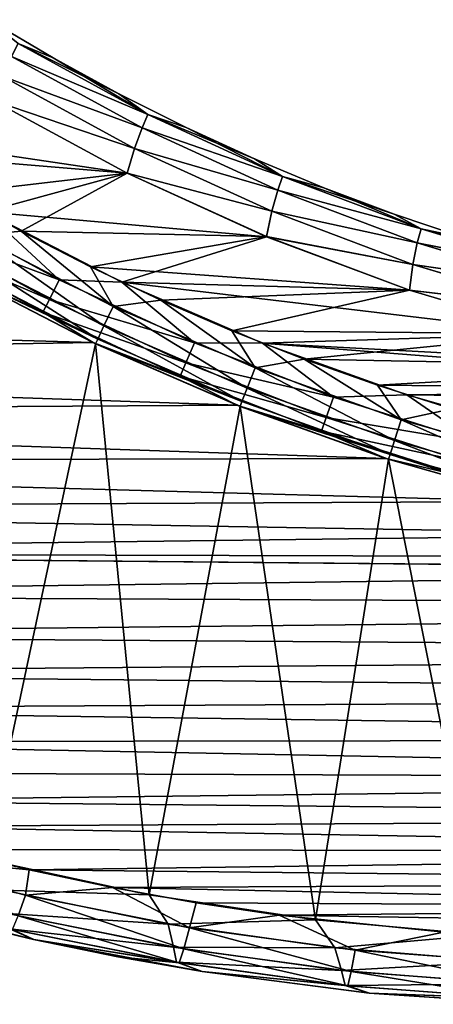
# Model space of a CAD drawing. Header units: millimetres. Extents: x -35.2 to 15.9, y -21 to 21.
# Tile 29 of 57: x -8.2 to -5.1, y -21 to -13.6. Entities that reach past the tile are written whole.
import ezdxf

# ---------------------------------------------------------------- set-up
doc = ezdxf.new("R2010")
doc.units = ezdxf.units.MM
doc.header["$LTSCALE"] = 65.185185
for name, color, linetype in [('1', 7, 'CONTINUOUS'), ('149', 7, 'CONTINUOUS'), ('150', 7, 'CONTINUOUS'), ('2', 7, 'CONTINUOUS'), ('23', 7, 'CONTINUOUS'), ('27', 7, 'CONTINUOUS'), ('28', 7, 'CONTINUOUS'), ('4', 7, 'CONTINUOUS'), ('47', 7, 'CONTINUOUS'), ('48', 7, 'CONTINUOUS'), ('69', 7, 'CONTINUOUS'), ('75', 7, 'CONTINUOUS'), ('9', 7, 'CONTINUOUS')]:
    doc.layers.add(name, color=color, linetype=linetype)

msp = doc.modelspace()

# ---------------------------------------------------------------- linework, layer by layer
at = {"layer": '1', "linetype": 'Continuous'}
for points in [[(-8.3608, -14.2249), (-9.1545, -14.6204), (-7.3558, -14.7694), (-8.3608, -14.2249)], [(-9.1545, -14.6204), (-8.6576, -14.92), (-7.3558, -14.7694), (-9.1545, -14.6204)], [(-8.6576, -14.92), (-8.1494, -15.2034), (-7.3558, -14.7694), (-8.6576, -14.92)], [(-7.3558, -14.7694), (-8.1494, -15.2034), (-6.3149, -15.2437), (-7.3558, -14.7694)], [(-8.1494, -15.2034), (-7.6313, -15.4699), (-6.3149, -15.2437), (-8.1494, -15.2034)], [(-6.3149, -15.2437), (-7.6313, -15.4699), (-5.2452, -15.6439), (-6.3149, -15.2437)], [(-7.6313, -15.4699), (-7.1053, -15.7186), (-5.2452, -15.6439), (-7.6313, -15.4699)], [(-7.1053, -15.7186), (-6.5727, -15.9487), (-5.2452, -15.6439), (-7.1053, -15.7186)], [(-5.2452, -15.6439), (-6.5727, -15.9487), (-4.1486, -15.9699), (-5.2452, -15.6439)], [(-6.5727, -15.9487), (-6.0316, -16.161), (-4.1486, -15.9699), (-6.5727, -15.9487)], [(-4.1486, -15.9699), (-6.0316, -16.161), (-3.0346, -16.2184), (-4.1486, -15.9699)], [(-6.0316, -16.161), (-5.4828, -16.3553), (-3.0346, -16.2184), (-6.0316, -16.161)], [(-3.0346, -16.2184), (-5.4828, -16.3553), (-1.9031, -16.3898), (-3.0346, -16.2184)], [(-5.4828, -16.3553), (-4.9279, -16.531), (-1.9031, -16.3898), (-5.4828, -16.3553)]]:
    msp.add_3dface(points, dxfattribs=at)
at = {"layer": '149', "linetype": 'Continuous'}
for points in [[(-8.3943, -13.6212, -6.5), (-7.9108, -13.9075, -6.5), (-8.1724, -13.7995, -6.691), (-8.3943, -13.6212, -6.5)], [(-8.1724, -13.7995, -6.691), (-7.2004, -14.3307, -6.691), (-8.2221, -13.8961, -6.8534), (-8.1724, -13.7995, -6.691)], [(-7.9108, -13.9075, -6.5), (-7.4175, -14.1768, -6.5), (-8.1724, -13.7995, -6.691), (-7.9108, -13.9075, -6.5)], [(-8.1724, -13.7995, -6.691), (-7.4175, -14.1768, -6.5), (-7.2004, -14.3307, -6.691), (-8.1724, -13.7995, -6.691)], [(-8.2221, -13.8961, -6.8534), (-7.243, -14.4306, -6.8534), (-8.2905, -14.0442, -6.9619), (-8.2221, -13.8961, -6.8534)], [(-8.2221, -13.8961, -6.8534), (-7.2004, -14.3307, -6.691), (-7.243, -14.4306, -6.8534), (-8.2221, -13.8961, -6.8534)], [(-8.3608, -14.2249, -7), (-8.2905, -14.0442, -6.9619), (-7.3001, -14.5836, -6.9619), (-8.3608, -14.2249, -7)], [(-8.2905, -14.0442, -6.9619), (-7.243, -14.4306, -6.8534), (-7.3001, -14.5836, -6.9619), (-8.2905, -14.0442, -6.9619)], [(-7.4175, -14.1768, -6.5), (-6.915, -14.4285, -6.5), (-7.2004, -14.3307, -6.691), (-7.4175, -14.1768, -6.5)], [(-7.3557, -14.7695, -7), (-8.3608, -14.2249, -7), (-7.3001, -14.5836, -6.9619), (-7.3557, -14.7695, -7)], [(-7.2004, -14.3307, -6.691), (-6.1942, -14.7935, -6.691), (-7.243, -14.4306, -6.8534), (-7.2004, -14.3307, -6.691)], [(-6.915, -14.4285, -6.5), (-6.4041, -14.6625, -6.5), (-7.2004, -14.3307, -6.691), (-6.915, -14.4285, -6.5)], [(-7.2004, -14.3307, -6.691), (-6.4041, -14.6625, -6.5), (-6.1942, -14.7935, -6.691), (-7.2004, -14.3307, -6.691)], [(-7.243, -14.4306, -6.8534), (-6.2293, -14.8963, -6.8534), (-7.3001, -14.5836, -6.9619), (-7.243, -14.4306, -6.8534)], [(-7.243, -14.4306, -6.8534), (-6.1942, -14.7935, -6.691), (-6.2293, -14.8963, -6.8534), (-7.243, -14.4306, -6.8534)], [(-7.3557, -14.7695, -7), (-7.3001, -14.5836, -6.9619), (-6.2747, -15.0533, -6.9619), (-7.3557, -14.7695, -7)], [(-7.3001, -14.5836, -6.9619), (-6.2293, -14.8963, -6.8534), (-6.2747, -15.0533, -6.9619), (-7.3001, -14.5836, -6.9619)], [(-6.4041, -14.6625, -6.5), (-5.8853, -14.8783, -6.5), (-6.1942, -14.7935, -6.691), (-6.4041, -14.6625, -6.5)], [(-6.3149, -15.2438, -7), (-7.3557, -14.7695, -7), (-6.2747, -15.0533, -6.9619), (-6.3149, -15.2438, -7)], [(-6.1942, -14.7935, -6.691), (-5.1584, -15.1857, -6.691), (-6.2293, -14.8963, -6.8534), (-6.1942, -14.7935, -6.691)], [(-5.8853, -14.8783, -6.5), (-5.3593, -15.0757, -6.5), (-6.1942, -14.7935, -6.691), (-5.8853, -14.8783, -6.5)], [(-6.1942, -14.7935, -6.691), (-5.3593, -15.0757, -6.5), (-5.1584, -15.1857, -6.691), (-6.1942, -14.7935, -6.691)], [(-6.2293, -14.8963, -6.8534), (-5.1859, -15.2908, -6.8534), (-6.2747, -15.0533, -6.9619), (-6.2293, -14.8963, -6.8534)], [(-6.2293, -14.8963, -6.8534), (-5.1584, -15.1857, -6.691), (-5.1859, -15.2908, -6.8534), (-6.2293, -14.8963, -6.8534)], [(-6.3149, -15.2438, -7), (-6.2747, -15.0533, -6.9619), (-5.2193, -15.4509, -6.9619), (-6.3149, -15.2438, -7)], [(-6.2747, -15.0533, -6.9619), (-5.1859, -15.2908, -6.8534), (-5.2193, -15.4509, -6.9619), (-6.2747, -15.0533, -6.9619)], [(-5.3593, -15.0757, -6.5), (-4.8268, -15.2546, -6.5), (-5.1584, -15.1857, -6.691), (-5.3593, -15.0757, -6.5)], [(-5.1584, -15.1857, -6.691), (-4.098, -15.5055, -6.691), (-5.1859, -15.2908, -6.8534), (-5.1584, -15.1857, -6.691)], [(-4.8268, -15.2546, -6.5), (-4.2883, -15.4146, -6.5), (-5.1584, -15.1857, -6.691), (-4.8268, -15.2546, -6.5)], [(-5.1584, -15.1857, -6.691), (-4.2883, -15.4146, -6.5), (-4.098, -15.5055, -6.691), (-5.1584, -15.1857, -6.691)], [(-5.2452, -15.6439, -7), (-6.3149, -15.2438, -7), (-5.2193, -15.4509, -6.9619), (-5.2452, -15.6439, -7)], [(-5.1859, -15.2908, -6.8534), (-4.1177, -15.6124, -6.8534), (-5.2193, -15.4509, -6.9619), (-5.1859, -15.2908, -6.8534)], [(-5.1859, -15.2908, -6.8534), (-4.098, -15.5055, -6.691), (-4.1177, -15.6124, -6.8534), (-5.1859, -15.2908, -6.8534)], [(-5.2452, -15.6439, -7), (-5.2193, -15.4509, -6.9619), (-4.1389, -15.7747, -6.9619), (-5.2452, -15.6439, -7)], [(-5.2193, -15.4509, -6.9619), (-4.1177, -15.6124, -6.8534), (-4.1389, -15.7747, -6.9619), (-5.2193, -15.4509, -6.9619)], [(-4.1486, -15.9699, -7), (-5.2452, -15.6439, -7), (-4.1389, -15.7747, -6.9619), (-4.1486, -15.9699, -7)]]:
    msp.add_3dface(points, dxfattribs=at)
at = {"layer": '150', "linetype": 'Continuous'}
for points in [[(-7.9108, -13.9076, -0.5), (-8.3943, -13.6212, -0.5), (-8.1724, -13.7997, -0.3087), (-7.9108, -13.9076, -0.5)], [(-7.2005, -14.3308, -0.3087), (-8.1724, -13.7997, -0.3087), (-8.2222, -13.8963, -0.1463), (-7.2005, -14.3308, -0.3087)], [(-7.2005, -14.3308, -0.3087), (-7.9108, -13.9076, -0.5), (-8.1724, -13.7997, -0.3087), (-7.2005, -14.3308, -0.3087)], [(-7.2431, -14.4309, -0.1463), (-8.2222, -13.8963, -0.1463), (-8.2907, -14.0445, -0.0379), (-7.2431, -14.4309, -0.1463)], [(-7.2431, -14.4309, -0.1463), (-7.2005, -14.3308, -0.3087), (-8.2222, -13.8963, -0.1463), (-7.2431, -14.4309, -0.1463)], [(-7.4175, -14.1768, -0.5), (-7.9108, -13.9076, -0.5), (-7.2005, -14.3308, -0.3087), (-7.4175, -14.1768, -0.5)], [(-8.3608, -14.2249), (-7.3002, -14.584, -0.0379), (-8.2907, -14.0445, -0.0379), (-8.3608, -14.2249)], [(-7.3002, -14.584, -0.0379), (-7.2431, -14.4309, -0.1463), (-8.2907, -14.0445, -0.0379), (-7.3002, -14.584, -0.0379)], [(-6.915, -14.4285, -0.5), (-7.4175, -14.1768, -0.5), (-7.2005, -14.3308, -0.3087), (-6.915, -14.4285, -0.5)], [(-8.3608, -14.2249), (-7.3558, -14.7694), (-7.3002, -14.584, -0.0379), (-8.3608, -14.2249)], [(-6.1942, -14.7936, -0.3087), (-7.2005, -14.3308, -0.3087), (-7.2431, -14.4309, -0.1463), (-6.1942, -14.7936, -0.3087)], [(-6.1942, -14.7936, -0.3087), (-6.915, -14.4285, -0.5), (-7.2005, -14.3308, -0.3087), (-6.1942, -14.7936, -0.3087)], [(-6.2294, -14.8965, -0.1463), (-7.2431, -14.4309, -0.1463), (-7.3002, -14.584, -0.0379), (-6.2294, -14.8965, -0.1463)], [(-6.2294, -14.8965, -0.1463), (-6.1942, -14.7936, -0.3087), (-7.2431, -14.4309, -0.1463), (-6.2294, -14.8965, -0.1463)], [(-6.4041, -14.6625, -0.5), (-6.915, -14.4285, -0.5), (-6.1942, -14.7936, -0.3087), (-6.4041, -14.6625, -0.5)], [(-7.3558, -14.7694), (-6.2748, -15.0536, -0.0379), (-7.3002, -14.584, -0.0379), (-7.3558, -14.7694)], [(-6.2748, -15.0536, -0.0379), (-6.2294, -14.8965, -0.1463), (-7.3002, -14.584, -0.0379), (-6.2748, -15.0536, -0.0379)], [(-5.8853, -14.8783, -0.5), (-6.4041, -14.6625, -0.5), (-6.1942, -14.7936, -0.3087), (-5.8853, -14.8783, -0.5)], [(-7.3558, -14.7694), (-6.3149, -15.2437), (-6.2748, -15.0536, -0.0379), (-7.3558, -14.7694)], [(-5.1584, -15.1859, -0.3087), (-6.1942, -14.7936, -0.3087), (-6.2294, -14.8965, -0.1463), (-5.1584, -15.1859, -0.3087)], [(-5.1584, -15.1859, -0.3087), (-5.8853, -14.8783, -0.5), (-6.1942, -14.7936, -0.3087), (-5.1584, -15.1859, -0.3087)], [(-5.186, -15.2911, -0.1463), (-6.2294, -14.8965, -0.1463), (-6.2748, -15.0536, -0.0379), (-5.186, -15.2911, -0.1463)], [(-5.186, -15.2911, -0.1463), (-5.1584, -15.1859, -0.3087), (-6.2294, -14.8965, -0.1463), (-5.186, -15.2911, -0.1463)], [(-5.3593, -15.0757, -0.5), (-5.8853, -14.8783, -0.5), (-5.1584, -15.1859, -0.3087), (-5.3593, -15.0757, -0.5)], [(-6.3149, -15.2437), (-5.2194, -15.4513, -0.0379), (-6.2748, -15.0536, -0.0379), (-6.3149, -15.2437)], [(-5.2194, -15.4513, -0.0379), (-5.186, -15.2911, -0.1463), (-6.2748, -15.0536, -0.0379), (-5.2194, -15.4513, -0.0379)], [(-4.8268, -15.2546, -0.5), (-5.3593, -15.0757, -0.5), (-5.1584, -15.1859, -0.3087), (-4.8268, -15.2546, -0.5)], [(-4.098, -15.5057, -0.3087), (-5.1584, -15.1859, -0.3087), (-5.186, -15.2911, -0.1463), (-4.098, -15.5057, -0.3087)], [(-4.098, -15.5057, -0.3087), (-4.8268, -15.2546, -0.5), (-5.1584, -15.1859, -0.3087), (-4.098, -15.5057, -0.3087)], [(-6.3149, -15.2437), (-5.2452, -15.6439), (-5.2194, -15.4513, -0.0379), (-6.3149, -15.2437)], [(-4.1178, -15.6127, -0.1463), (-5.186, -15.2911, -0.1463), (-5.2194, -15.4513, -0.0379), (-4.1178, -15.6127, -0.1463)], [(-4.1178, -15.6127, -0.1463), (-4.098, -15.5057, -0.3087), (-5.186, -15.2911, -0.1463), (-4.1178, -15.6127, -0.1463)], [(-5.2452, -15.6439), (-4.139, -15.7751, -0.0379), (-5.2194, -15.4513, -0.0379), (-5.2452, -15.6439)], [(-4.139, -15.7751, -0.0379), (-4.1178, -15.6127, -0.1463), (-5.2194, -15.4513, -0.0379), (-4.139, -15.7751, -0.0379)], [(-5.2452, -15.6439), (-4.1486, -15.9699), (-4.139, -15.7751, -0.0379), (-5.2452, -15.6439)]]:
    msp.add_3dface(points, dxfattribs=at)
at = {"layer": '2', "linetype": 'Continuous'}
for points in [[(-7.3557, -14.7695, -7), (-9.3961, -14.4662, -7), (-8.3608, -14.2249, -7), (-7.3557, -14.7695, -7)], [(-8.4157, -15.0578, -7), (-9.3961, -14.4662, -7), (-7.3557, -14.7695, -7), (-8.4157, -15.0578, -7)], [(-6.3149, -15.2438, -7), (-8.4157, -15.0578, -7), (-7.3557, -14.7695, -7), (-6.3149, -15.2438, -7)], [(-7.3956, -15.584, -7), (-8.4157, -15.0578, -7), (-6.3149, -15.2438, -7), (-7.3956, -15.584, -7)], [(-5.2452, -15.6439, -7), (-7.3956, -15.584, -7), (-6.3149, -15.2438, -7), (-5.2452, -15.6439, -7)], [(-6.345, -16.0407, -7), (-7.3956, -15.584, -7), (-4.1486, -15.9699, -7), (-6.345, -16.0407, -7)], [(-4.1486, -15.9699, -7), (-7.3956, -15.584, -7), (-5.2452, -15.6439, -7), (-4.1486, -15.9699, -7)], [(-3.0345, -16.2184, -7), (-6.345, -16.0407, -7), (-4.1486, -15.9699, -7), (-3.0345, -16.2184, -7)], [(-5.2651, -16.4267, -7), (-6.345, -16.0407, -7), (-1.903, -16.3898, -7), (-5.2651, -16.4267, -7)], [(-1.903, -16.3898, -7), (-6.345, -16.0407, -7), (-3.0345, -16.2184, -7), (-1.903, -16.3898, -7)], [(-0.7653, -16.4821, -7), (-5.2651, -16.4267, -7), (-1.903, -16.3898, -7), (-0.7653, -16.4821, -7)], [(-4.1629, -16.7401, -7), (-5.2651, -16.4267, -7), (-0.7653, -16.4821, -7), (-4.1629, -16.7401, -7)]]:
    msp.add_3dface(points, dxfattribs=at)
at = {"layer": '23', "linetype": 'Continuous'}
for points in [[(-7.5919, -16.0444, -2.75), (-8.6411, -15.5045, -2.75), (-8.4153, -19.9019, -2.75), (-7.5919, -16.0444, -2.75)], [(-7.1906, -20.165, -2.75), (-7.5919, -16.0444, -2.75), (-8.4153, -19.9019, -2.75), (-7.1906, -20.165, -2.75)], [(-6.5122, -16.5122, -2.75), (-7.5919, -16.0444, -2.75), (-7.1906, -20.165, -2.75), (-6.5122, -16.5122, -2.75)], [(-5.9484, -20.3531, -2.75), (-6.5122, -16.5122, -2.75), (-7.1906, -20.165, -2.75), (-5.9484, -20.3531, -2.75)], [(-5.4008, -16.9082, -2.75), (-6.5122, -16.5122, -2.75), (-5.9484, -20.3531, -2.75), (-5.4008, -16.9082, -2.75)], [(-4.6998, -20.4648, -2.75), (-5.4008, -16.9082, -2.75), (-5.9484, -20.3531, -2.75), (-4.6998, -20.4648, -2.75)], [(-4.2683, -17.2292, -2.75), (-5.4008, -16.9082, -2.75), (-4.6998, -20.4648, -2.75), (-4.2683, -17.2292, -2.75)]]:
    msp.add_3dface(points, dxfattribs=at)
at = {"layer": '27', "linetype": 'Continuous'}
for points in [[(-8.6615, -15.4931, -4.05), (-7.6133, -16.0343, -4.05), (-16.5847, -15.7809, -4.05), (-8.6615, -15.4931, -4.05)], [(-16.5847, -15.7809, -4.05), (-7.6133, -16.0343, -4.05), (-16.0906, -16.178, -4.05), (-16.5847, -15.7809, -4.05)], [(-7.6133, -16.0343, -4.05), (-6.5315, -16.5045, -4.05), (-16.0906, -16.178, -4.05), (-7.6133, -16.0343, -4.05)], [(-16.0906, -16.178, -4.05), (-6.5315, -16.5045, -4.05), (-15.5852, -16.5589, -4.05), (-16.0906, -16.178, -4.05)], [(-6.5315, -16.5045, -4.05), (-5.4208, -16.902, -4.05), (-15.5852, -16.5589, -4.05), (-6.5315, -16.5045, -4.05)], [(-15.5852, -16.5589, -4.05), (-5.4208, -16.902, -4.05), (-15.0675, -16.9247, -4.05), (-15.5852, -16.5589, -4.05)], [(-5.4208, -16.902, -4.05), (-4.2862, -17.2246, -4.05), (-15.0675, -16.9247, -4.05), (-5.4208, -16.902, -4.05)], [(-15.0675, -16.9247, -4.05), (-4.2862, -17.2246, -4.05), (-14.5382, -17.2746, -4.05), (-15.0675, -16.9247, -4.05)], [(-4.2862, -17.2246, -4.05), (-3.1326, -17.4714, -4.05), (-14.5382, -17.2746, -4.05), (-4.2862, -17.2246, -4.05)], [(-14.5382, -17.2746, -4.05), (-3.1326, -17.4714, -4.05), (-13.9982, -17.608, -4.05), (-14.5382, -17.2746, -4.05)], [(-3.1326, -17.4714, -4.05), (-1.9651, -17.6408, -4.05), (-13.9982, -17.608, -4.05), (-3.1326, -17.4714, -4.05)], [(-1.9651, -17.6408, -4.05), (-0.789, -17.7325, -4.05), (-13.9982, -17.608, -4.05), (-1.9651, -17.6408, -4.05)], [(-0.789, -17.7325, -4.05), (0.3907, -17.7456, -4.05), (-13.9982, -17.608, -4.05), (-0.789, -17.7325, -4.05)], [(-13.9982, -17.608, -4.05), (0.3907, -17.7456, -4.05), (-13.4481, -17.9243, -4.05), (-13.9982, -17.608, -4.05)], [(-13.4481, -17.9243, -4.05), (0.3907, -17.7456, -4.05), (6.279, -18.0168, -4.05), (-13.4481, -17.9243, -4.05)], [(-12.8862, -18.2247, -4.05), (-13.4481, -17.9243, -4.05), (6.279, -18.0168, -4.05), (-12.8862, -18.2247, -4.05)], [(5.6332, -18.3536, -4.05), (-12.8862, -18.2247, -4.05), (6.279, -18.0168, -4.05), (5.6332, -18.3536, -4.05)], [(-12.3137, -18.5084, -4.05), (-12.8862, -18.2247, -4.05), (5.6332, -18.3536, -4.05), (-12.3137, -18.5084, -4.05)], [(4.9398, -18.6819, -4.05), (-12.3137, -18.5084, -4.05), (5.6332, -18.3536, -4.05), (4.9398, -18.6819, -4.05)], [(-11.7323, -18.7745, -4.05), (-12.3137, -18.5084, -4.05), (4.9398, -18.6819, -4.05), (-11.7323, -18.7745, -4.05)], [(4.1967, -19.0006, -4.05), (-11.7323, -18.7745, -4.05), (4.9398, -18.6819, -4.05), (4.1967, -19.0006, -4.05)], [(-11.1435, -19.0217, -4.05), (-11.7323, -18.7745, -4.05), (4.1967, -19.0006, -4.05), (-11.1435, -19.0217, -4.05)], [(3.4005, -19.3042, -4.05), (-11.1435, -19.0217, -4.05), (4.1967, -19.0006, -4.05), (3.4005, -19.3042, -4.05)], [(-10.545, -19.2509, -4.05), (-11.1435, -19.0217, -4.05), (3.4005, -19.3042, -4.05), (-10.545, -19.2509, -4.05)], [(-9.9371, -19.4623, -4.05), (-10.545, -19.2509, -4.05), (3.4005, -19.3042, -4.05), (-9.9371, -19.4623, -4.05)], [(2.5467, -19.5877, -4.05), (-9.9371, -19.4623, -4.05), (3.4005, -19.3042, -4.05), (2.5467, -19.5877, -4.05)], [(-9.3234, -19.6548, -4.05), (-9.9371, -19.4623, -4.05), (2.5467, -19.5877, -4.05), (-9.3234, -19.6548, -4.05)], [(1.6354, -19.8474, -4.05), (-9.3234, -19.6548, -4.05), (2.5467, -19.5877, -4.05), (1.6354, -19.8474, -4.05)], [(-8.7075, -19.8274, -4.05), (-9.3234, -19.6548, -4.05), (1.6354, -19.8474, -4.05), (-8.7075, -19.8274, -4.05)], [(-8.0895, -19.9796, -4.05), (-8.7075, -19.8274, -4.05), (1.6354, -19.8474, -4.05), (-8.0895, -19.9796, -4.05)], [(0.6618, -20.0721, -4.05), (-8.0895, -19.9796, -4.05), (1.6354, -19.8474, -4.05), (0.6618, -20.0721, -4.05)], [(-7.4659, -20.112, -4.05), (-8.0895, -19.9796, -4.05), (0.6618, -20.0721, -4.05), (-7.4659, -20.112, -4.05)], [(-0.3715, -20.261, -4.05), (-7.4659, -20.112, -4.05), (0.6618, -20.0721, -4.05), (-0.3715, -20.261, -4.05)], [(-6.8408, -20.2247, -4.05), (-7.4659, -20.112, -4.05), (-0.3715, -20.261, -4.05), (-6.8408, -20.2247, -4.05)], [(-6.2187, -20.3182, -4.05), (-6.8408, -20.2247, -4.05), (-0.3715, -20.261, -4.05), (-6.2187, -20.3182, -4.05)], [(-1.4579, -20.3967, -4.05), (-6.2187, -20.3182, -4.05), (-0.3715, -20.261, -4.05), (-1.4579, -20.3967, -4.05)], [(-4.9884, -20.4459, -4.05), (-6.2187, -20.3182, -4.05), (-1.4579, -20.3967, -4.05), (-4.9884, -20.4459, -4.05)]]:
    msp.add_3dface(points, dxfattribs=at)
at = {"layer": '28', "linetype": 'Continuous'}
for points in [[(-8.0556, -20.4999, -3.25), (-9.3047, -20.1818, -3.25), (-8.6814, -20.3508, -3.55), (-8.0556, -20.4999, -3.25)], [(-8.055, -20.5001, -3.55), (-8.0556, -20.4999, -3.25), (-8.6814, -20.3508, -3.55), (-8.055, -20.5001, -3.55)], [(-6.7953, -20.7398, -3.25), (-8.0556, -20.4999, -3.25), (-7.4251, -20.6299, -3.55), (-6.7953, -20.7398, -3.25)], [(-7.4251, -20.6299, -3.55), (-8.0556, -20.4999, -3.25), (-8.055, -20.5001, -3.55), (-7.4251, -20.6299, -3.55)], [(-6.7948, -20.7399, -3.55), (-6.7953, -20.7398, -3.25), (-7.4251, -20.6299, -3.55), (-6.7948, -20.7399, -3.55)], [(-5.5452, -20.9002, -3.25), (-6.7953, -20.7398, -3.25), (-6.7948, -20.7399, -3.55), (-5.5452, -20.9002, -3.25)], [(-5.5448, -20.9002, -3.55), (-5.5452, -20.9002, -3.25), (-6.7948, -20.7399, -3.55), (-5.5448, -20.9002, -3.55)], [(-4.3098, -20.9844, -3.25), (-5.5452, -20.9002, -3.25), (-5.5448, -20.9002, -3.55), (-4.3098, -20.9844, -3.25)], [(-4.3095, -20.9844, -3.55), (-4.3098, -20.9844, -3.25), (-5.5448, -20.9002, -3.55), (-4.3095, -20.9844, -3.55)]]:
    msp.add_3dface(points, dxfattribs=at)
at = {"layer": '4', "linetype": 'Continuous'}
for points in [[(-8.6615, -15.4931, -4.05), (-8.6591, -15.4946, -6.5), (-7.6133, -16.0343, -4.05), (-8.6615, -15.4931, -4.05)], [(-8.6591, -15.4946, -6.5), (-7.6106, -16.0356, -6.5), (-7.6133, -16.0343, -4.05), (-8.6591, -15.4946, -6.5)], [(-7.5919, -16.0444, -2.75), (-8.6402, -15.5051, -0.5), (-8.6411, -15.5045, -2.75), (-7.5919, -16.0444, -2.75)], [(-7.5922, -16.0443, -0.5), (-8.6402, -15.5051, -0.5), (-7.5919, -16.0444, -2.75), (-7.5922, -16.0443, -0.5)], [(-7.6133, -16.0343, -4.05), (-7.6106, -16.0356, -6.5), (-6.5315, -16.5045, -4.05), (-7.6133, -16.0343, -4.05)], [(-7.6106, -16.0356, -6.5), (-6.5287, -16.5057, -6.5), (-6.5315, -16.5045, -4.05), (-7.6106, -16.0356, -6.5)], [(-6.5109, -16.5127, -0.5), (-7.5922, -16.0443, -0.5), (-6.5122, -16.5122, -2.75), (-6.5109, -16.5127, -0.5)], [(-6.5122, -16.5122, -2.75), (-7.5922, -16.0443, -0.5), (-7.5919, -16.0444, -2.75), (-6.5122, -16.5122, -2.75)], [(-6.5315, -16.5045, -4.05), (-6.5287, -16.5057, -6.5), (-5.4208, -16.902, -4.05), (-6.5315, -16.5045, -4.05)], [(-6.5287, -16.5057, -6.5), (-5.4182, -16.9028, -6.5), (-5.4208, -16.902, -4.05), (-6.5287, -16.5057, -6.5)], [(-5.4008, -16.9082, -2.75), (-6.5109, -16.5127, -0.5), (-6.5122, -16.5122, -2.75), (-5.4008, -16.9082, -2.75)], [(-5.4012, -16.9083, -0.5), (-6.5109, -16.5127, -0.5), (-5.4008, -16.9082, -2.75), (-5.4012, -16.9083, -0.5)], [(-5.4208, -16.902, -4.05), (-5.4182, -16.9028, -6.5), (-4.2862, -17.2246, -4.05), (-5.4208, -16.902, -4.05)], [(-5.4182, -16.9028, -6.5), (-4.2839, -17.2253, -6.5), (-4.2862, -17.2246, -4.05), (-5.4182, -16.9028, -6.5)], [(-4.2683, -17.2292, -2.75), (-5.4012, -16.9083, -0.5), (-5.4008, -16.9082, -2.75), (-4.2683, -17.2292, -2.75)], [(-4.2678, -17.2293, -0.5), (-5.4012, -16.9083, -0.5), (-4.2683, -17.2292, -2.75), (-4.2678, -17.2293, -0.5)]]:
    msp.add_3dface(points, dxfattribs=at)
at = {"layer": '47', "linetype": 'Continuous'}
for points in [[(-8.7075, -19.8274, -4.05), (-8.0895, -19.9796, -4.05), (-9.3267, -19.8536, -4.0121), (-8.7075, -19.8274, -4.05)], [(-8.0895, -19.9796, -4.05), (-8.1169, -20.1693, -4.0121), (-9.3267, -19.8536, -4.0121), (-8.0895, -19.9796, -4.05)], [(-8.1169, -20.1693, -4.0121), (-8.1706, -20.3236, -3.9037), (-9.3267, -19.8536, -4.0121), (-8.1169, -20.1693, -4.0121)], [(-8.0895, -19.9796, -4.05), (-7.4659, -20.112, -4.05), (-8.1169, -20.1693, -4.0121), (-8.0895, -19.9796, -4.05)], [(-6.9317, -20.5691, -3.9037), (-8.1706, -20.3236, -3.9037), (-8.1169, -20.1693, -4.0121), (-6.9317, -20.5691, -3.9037)], [(-7.4659, -20.112, -4.05), (-6.8902, -20.4113, -4.0121), (-8.1169, -20.1693, -4.0121), (-7.4659, -20.112, -4.05)], [(-6.8902, -20.4113, -4.0121), (-6.9317, -20.5691, -3.9037), (-8.1169, -20.1693, -4.0121), (-6.8902, -20.4113, -4.0121)], [(-7.4659, -20.112, -4.05), (-6.8408, -20.2247, -4.05), (-6.8902, -20.4113, -4.0121), (-7.4659, -20.112, -4.05)], [(-6.8408, -20.2247, -4.05), (-6.2187, -20.3182, -4.05), (-6.8902, -20.4113, -4.0121), (-6.8408, -20.2247, -4.05)], [(-6.2187, -20.3182, -4.05), (-5.6512, -20.5788, -4.0121), (-6.8902, -20.4113, -4.0121), (-6.2187, -20.3182, -4.05)], [(-6.2187, -20.3182, -4.05), (-4.9884, -20.4459, -4.05), (-5.6512, -20.5788, -4.0121), (-6.2187, -20.3182, -4.05)], [(-8.055, -20.5001, -3.55), (-8.6814, -20.3508, -3.55), (-8.213, -20.4253, -3.7413), (-8.055, -20.5001, -3.55)], [(-6.9663, -20.6734, -3.7413), (-8.213, -20.4253, -3.7413), (-8.1706, -20.3236, -3.9037), (-6.9663, -20.6734, -3.7413)], [(-6.9317, -20.5691, -3.9037), (-6.9663, -20.6734, -3.7413), (-8.1706, -20.3236, -3.9037), (-6.9317, -20.5691, -3.9037)], [(-6.9663, -20.6734, -3.7413), (-8.055, -20.5001, -3.55), (-8.213, -20.4253, -3.7413), (-6.9663, -20.6734, -3.7413)], [(-5.6802, -20.7391, -3.9037), (-6.9317, -20.5691, -3.9037), (-6.8902, -20.4113, -4.0121), (-5.6802, -20.7391, -3.9037)], [(-5.6512, -20.5788, -4.0121), (-5.6802, -20.7391, -3.9037), (-6.8902, -20.4113, -4.0121), (-5.6512, -20.5788, -4.0121)], [(-4.9884, -20.4459, -4.05), (-4.4043, -20.6712, -4.0121), (-5.6512, -20.5788, -4.0121), (-4.9884, -20.4459, -4.05)], [(-7.4251, -20.6299, -3.55), (-8.055, -20.5001, -3.55), (-6.9663, -20.6734, -3.7413), (-7.4251, -20.6299, -3.55)], [(-5.7069, -20.8454, -3.7413), (-6.9663, -20.6734, -3.7413), (-6.9317, -20.5691, -3.9037), (-5.7069, -20.8454, -3.7413)], [(-5.6802, -20.7391, -3.9037), (-5.7069, -20.8454, -3.7413), (-6.9317, -20.5691, -3.9037), (-5.6802, -20.7391, -3.9037)], [(-4.4207, -20.8331, -3.9037), (-5.6802, -20.7391, -3.9037), (-5.6512, -20.5788, -4.0121), (-4.4207, -20.8331, -3.9037)], [(-4.4043, -20.6712, -4.0121), (-4.4207, -20.8331, -3.9037), (-5.6512, -20.5788, -4.0121), (-4.4043, -20.6712, -4.0121)], [(-6.7948, -20.7399, -3.55), (-7.4251, -20.6299, -3.55), (-6.9663, -20.6734, -3.7413), (-6.7948, -20.7399, -3.55)], [(-5.7069, -20.8454, -3.7413), (-6.7948, -20.7399, -3.55), (-6.9663, -20.6734, -3.7413), (-5.7069, -20.8454, -3.7413)], [(-5.5448, -20.9002, -3.55), (-6.7948, -20.7399, -3.55), (-5.7069, -20.8454, -3.7413), (-5.5448, -20.9002, -3.55)], [(-4.4394, -20.9409, -3.7413), (-5.7069, -20.8454, -3.7413), (-5.6802, -20.7391, -3.9037), (-4.4394, -20.9409, -3.7413)], [(-4.4207, -20.8331, -3.9037), (-4.4394, -20.9409, -3.7413), (-5.6802, -20.7391, -3.9037), (-4.4207, -20.8331, -3.9037)], [(-4.4394, -20.9409, -3.7413), (-5.5448, -20.9002, -3.55), (-5.7069, -20.8454, -3.7413), (-4.4394, -20.9409, -3.7413)], [(-4.3095, -20.9844, -3.55), (-5.5448, -20.9002, -3.55), (-4.4394, -20.9409, -3.7413), (-4.3095, -20.9844, -3.55)]]:
    msp.add_3dface(points, dxfattribs=at)
at = {"layer": '48', "linetype": 'Continuous'}
for points in [[(-7.1906, -20.165, -2.75), (-8.4153, -19.9019, -2.75), (-8.2844, -20.1306, -2.7881), (-7.1906, -20.165, -2.75)], [(-7.0498, -20.3846, -2.7881), (-7.1906, -20.165, -2.75), (-8.2844, -20.1306, -2.7881), (-7.0498, -20.3846, -2.7881)], [(-7.0498, -20.3846, -2.7881), (-8.2844, -20.1306, -2.7881), (-8.2517, -20.3051, -2.8966), (-7.0498, -20.3846, -2.7881)], [(-5.9484, -20.3531, -2.75), (-7.1906, -20.165, -2.75), (-7.0498, -20.3846, -2.7881), (-5.9484, -20.3531, -2.75)], [(-9.3047, -20.1818, -3.25), (-8.0556, -20.4999, -3.25), (-8.2351, -20.4203, -3.059), (-9.3047, -20.1818, -3.25)], [(-8.2351, -20.4203, -3.059), (-7.0089, -20.5564, -2.8966), (-8.2517, -20.3051, -2.8966), (-8.2351, -20.4203, -3.059)], [(-7.0089, -20.5564, -2.8966), (-7.0498, -20.3846, -2.7881), (-8.2517, -20.3051, -2.8966), (-7.0089, -20.5564, -2.8966)], [(-5.802, -20.5629, -2.7881), (-5.9484, -20.3531, -2.75), (-7.0498, -20.3846, -2.7881), (-5.802, -20.5629, -2.7881)], [(-5.802, -20.5629, -2.7881), (-7.0498, -20.3846, -2.7881), (-7.0089, -20.5564, -2.8966), (-5.802, -20.5629, -2.7881)], [(-4.6998, -20.4648, -2.75), (-5.9484, -20.3531, -2.75), (-5.802, -20.5629, -2.7881), (-4.6998, -20.4648, -2.75)], [(-8.2351, -20.4203, -3.059), (-8.0556, -20.4999, -3.25), (-6.9874, -20.67, -3.059), (-8.2351, -20.4203, -3.059)], [(-8.2351, -20.4203, -3.059), (-6.9874, -20.67, -3.059), (-7.0089, -20.5564, -2.8966), (-8.2351, -20.4203, -3.059)], [(-4.5457, -20.6649, -2.7881), (-4.6998, -20.4648, -2.75), (-5.802, -20.5629, -2.7881), (-4.5457, -20.6649, -2.7881)], [(-8.0556, -20.4999, -3.25), (-6.7953, -20.7398, -3.25), (-6.9874, -20.67, -3.059), (-8.0556, -20.4999, -3.25)], [(-6.9874, -20.67, -3.059), (-5.7532, -20.7316, -2.8966), (-7.0089, -20.5564, -2.8966), (-6.9874, -20.67, -3.059)], [(-5.7532, -20.7316, -2.8966), (-5.802, -20.5629, -2.7881), (-7.0089, -20.5564, -2.8966), (-5.7532, -20.7316, -2.8966)], [(-4.5457, -20.6649, -2.7881), (-5.802, -20.5629, -2.7881), (-5.7532, -20.7316, -2.8966), (-4.5457, -20.6649, -2.7881)], [(-6.9874, -20.67, -3.059), (-6.7953, -20.7398, -3.25), (-5.7268, -20.8435, -3.059), (-6.9874, -20.67, -3.059)], [(-6.9874, -20.67, -3.059), (-5.7268, -20.8435, -3.059), (-5.7532, -20.7316, -2.8966), (-6.9874, -20.67, -3.059)], [(-4.4891, -20.8302, -2.8966), (-4.5457, -20.6649, -2.7881), (-5.7532, -20.7316, -2.8966), (-4.4891, -20.8302, -2.8966)], [(-6.7953, -20.7398, -3.25), (-5.5452, -20.9002, -3.25), (-5.7268, -20.8435, -3.059), (-6.7953, -20.7398, -3.25)], [(-5.7268, -20.8435, -3.059), (-4.4891, -20.8302, -2.8966), (-5.7532, -20.7316, -2.8966), (-5.7268, -20.8435, -3.059)], [(-5.7268, -20.8435, -3.059), (-4.458, -20.9402, -3.059), (-4.4891, -20.8302, -2.8966), (-5.7268, -20.8435, -3.059)], [(-5.7268, -20.8435, -3.059), (-5.5452, -20.9002, -3.25), (-4.458, -20.9402, -3.059), (-5.7268, -20.8435, -3.059)], [(-5.5452, -20.9002, -3.25), (-4.3098, -20.9844, -3.25), (-4.458, -20.9402, -3.059), (-5.5452, -20.9002, -3.25)]]:
    msp.add_3dface(points, dxfattribs=at)
at = {"layer": '69', "linetype": 'Continuous'}
for points in [[(-8.8438, -15.0326, -6.962), (-7.8642, -15.5675, -6.962), (-8.9262, -15.1726, -6.8536), (-8.8438, -15.0326, -6.962)], [(-8.8438, -15.0326, -6.962), (-8.4157, -15.0578, -7), (-7.8642, -15.5675, -6.962), (-8.8438, -15.0326, -6.962)], [(-8.4157, -15.0578, -7), (-7.3956, -15.584, -7), (-7.8642, -15.5675, -6.962), (-8.4157, -15.0578, -7)], [(-8.9262, -15.1726, -6.8536), (-7.9374, -15.7125, -6.8536), (-8.9812, -15.2661, -6.6912), (-8.9262, -15.1726, -6.8536)], [(-8.9262, -15.1726, -6.8536), (-7.8642, -15.5675, -6.962), (-7.9374, -15.7125, -6.8536), (-8.9262, -15.1726, -6.8536)], [(-8.6591, -15.4946, -6.5), (-8.9812, -15.2661, -6.6912), (-7.9863, -15.8093, -6.6912), (-8.6591, -15.4946, -6.5)], [(-8.9812, -15.2661, -6.6912), (-7.9374, -15.7125, -6.8536), (-7.9863, -15.8093, -6.6912), (-8.9812, -15.2661, -6.6912)], [(-7.6106, -16.0356, -6.5), (-8.6591, -15.4946, -6.5), (-7.9863, -15.8093, -6.6912), (-7.6106, -16.0356, -6.5)], [(-7.8642, -15.5675, -6.962), (-6.8523, -16.0387, -6.962), (-7.9374, -15.7125, -6.8536), (-7.8642, -15.5675, -6.962)], [(-7.8642, -15.5675, -6.962), (-7.3956, -15.584, -7), (-6.8523, -16.0387, -6.962), (-7.8642, -15.5675, -6.962)], [(-7.3956, -15.584, -7), (-6.345, -16.0407, -7), (-6.8523, -16.0387, -6.962), (-7.3956, -15.584, -7)], [(-7.9374, -15.7125, -6.8536), (-6.9161, -16.188, -6.8536), (-7.9863, -15.8093, -6.6912), (-7.9374, -15.7125, -6.8536)], [(-7.9374, -15.7125, -6.8536), (-6.8523, -16.0387, -6.962), (-6.9161, -16.188, -6.8536), (-7.9374, -15.7125, -6.8536)], [(-7.6106, -16.0356, -6.5), (-7.9863, -15.8093, -6.6912), (-6.9587, -16.2878, -6.6912), (-7.6106, -16.0356, -6.5)], [(-7.9863, -15.8093, -6.6912), (-6.9161, -16.188, -6.8536), (-6.9587, -16.2878, -6.6912), (-7.9863, -15.8093, -6.6912)], [(-6.5287, -16.5057, -6.5), (-7.6106, -16.0356, -6.5), (-6.9587, -16.2878, -6.6912), (-6.5287, -16.5057, -6.5)], [(-6.8523, -16.0387, -6.962), (-5.8124, -16.4441, -6.962), (-6.9161, -16.188, -6.8536), (-6.8523, -16.0387, -6.962)], [(-6.8523, -16.0387, -6.962), (-6.345, -16.0407, -7), (-5.8124, -16.4441, -6.962), (-6.8523, -16.0387, -6.962)], [(-6.345, -16.0407, -7), (-5.2651, -16.4267, -7), (-5.8124, -16.4441, -6.962), (-6.345, -16.0407, -7)], [(-6.9161, -16.188, -6.8536), (-5.8665, -16.5973, -6.8536), (-6.9587, -16.2878, -6.6912), (-6.9161, -16.188, -6.8536)], [(-6.9161, -16.188, -6.8536), (-5.8124, -16.4441, -6.962), (-5.8665, -16.5973, -6.8536), (-6.9161, -16.188, -6.8536)], [(-6.5287, -16.5057, -6.5), (-6.9587, -16.2878, -6.6912), (-5.9026, -16.6995, -6.6912), (-6.5287, -16.5057, -6.5)], [(-6.9587, -16.2878, -6.6912), (-5.8665, -16.5973, -6.8536), (-5.9026, -16.6995, -6.6912), (-6.9587, -16.2878, -6.6912)], [(-5.8124, -16.4441, -6.962), (-4.7486, -16.7823, -6.962), (-5.8665, -16.5973, -6.8536), (-5.8124, -16.4441, -6.962)], [(-5.8124, -16.4441, -6.962), (-5.2651, -16.4267, -7), (-4.7486, -16.7823, -6.962), (-5.8124, -16.4441, -6.962)], [(-5.2651, -16.4267, -7), (-4.1629, -16.7401, -7), (-4.7486, -16.7823, -6.962), (-5.2651, -16.4267, -7)], [(-5.4182, -16.9028, -6.5), (-6.5287, -16.5057, -6.5), (-5.9026, -16.6995, -6.6912), (-5.4182, -16.9028, -6.5)], [(-5.8665, -16.5973, -6.8536), (-4.7928, -16.9385, -6.8536), (-5.9026, -16.6995, -6.6912), (-5.8665, -16.5973, -6.8536)], [(-5.8665, -16.5973, -6.8536), (-4.7486, -16.7823, -6.962), (-4.7928, -16.9385, -6.8536), (-5.8665, -16.5973, -6.8536)], [(-5.4182, -16.9028, -6.5), (-5.9026, -16.6995, -6.6912), (-4.8223, -17.0429, -6.6912), (-5.4182, -16.9028, -6.5)], [(-5.9026, -16.6995, -6.6912), (-4.7928, -16.9385, -6.8536), (-4.8223, -17.0429, -6.6912), (-5.9026, -16.6995, -6.6912)], [(-4.2839, -17.2253, -6.5), (-5.4182, -16.9028, -6.5), (-4.8223, -17.0429, -6.6912), (-4.2839, -17.2253, -6.5)]]:
    msp.add_3dface(points, dxfattribs=at)
at = {"layer": '75', "linetype": 'Continuous'}
for points in [[(-8.1494, -15.2034), (-8.6576, -14.92), (-8.4902, -15.2353, -0.038), (-8.1494, -15.2034)], [(-7.5301, -15.9118, -0.1465), (-8.4902, -15.2353, -0.038), (-8.5692, -15.3771, -0.1465), (-7.5301, -15.9118, -0.1465)], [(-7.4606, -15.765, -0.038), (-8.1494, -15.2034), (-8.4902, -15.2353, -0.038), (-7.4606, -15.765, -0.038)], [(-7.4606, -15.765, -0.038), (-8.4902, -15.2353, -0.038), (-7.5301, -15.9118, -0.1465), (-7.4606, -15.765, -0.038)], [(-7.6313, -15.4699), (-8.1494, -15.2034), (-7.4606, -15.765, -0.038), (-7.6313, -15.4699)], [(-7.5764, -16.0098, -0.3089), (-8.5692, -15.3771, -0.1465), (-8.622, -15.4718, -0.3089), (-7.5764, -16.0098, -0.3089)], [(-7.5301, -15.9118, -0.1465), (-8.5692, -15.3771, -0.1465), (-7.5764, -16.0098, -0.3089), (-7.5301, -15.9118, -0.1465)], [(-8.6402, -15.5051, -0.5), (-7.5764, -16.0098, -0.3089), (-8.622, -15.4718, -0.3089), (-8.6402, -15.5051, -0.5)], [(-8.6402, -15.5051, -0.5), (-7.5922, -16.0443, -0.5), (-7.5764, -16.0098, -0.3089), (-8.6402, -15.5051, -0.5)], [(-7.1053, -15.7186), (-7.6313, -15.4699), (-7.4606, -15.765, -0.038), (-7.1053, -15.7186)], [(-6.3981, -16.2253, -0.038), (-7.1053, -15.7186), (-7.4606, -15.765, -0.038), (-6.3981, -16.2253, -0.038)], [(-6.5727, -15.9487), (-7.1053, -15.7186), (-6.3981, -16.2253, -0.038), (-6.5727, -15.9487)], [(-6.4577, -16.3764, -0.1465), (-7.4606, -15.765, -0.038), (-7.5301, -15.9118, -0.1465), (-6.4577, -16.3764, -0.1465)], [(-6.3981, -16.2253, -0.038), (-7.4606, -15.765, -0.038), (-6.4577, -16.3764, -0.1465), (-6.3981, -16.2253, -0.038)], [(-6.4975, -16.4772, -0.3089), (-7.5301, -15.9118, -0.1465), (-7.5764, -16.0098, -0.3089), (-6.4975, -16.4772, -0.3089)], [(-6.4577, -16.3764, -0.1465), (-7.5301, -15.9118, -0.1465), (-6.4975, -16.4772, -0.3089), (-6.4577, -16.3764, -0.1465)], [(-6.0316, -16.161), (-6.5727, -15.9487), (-6.3981, -16.2253, -0.038), (-6.0316, -16.161)], [(-7.5922, -16.0443, -0.5), (-6.4975, -16.4772, -0.3089), (-7.5764, -16.0098, -0.3089), (-7.5922, -16.0443, -0.5)], [(-7.5922, -16.0443, -0.5), (-6.5109, -16.5127, -0.5), (-6.4975, -16.4772, -0.3089), (-7.5922, -16.0443, -0.5)], [(-5.3075, -16.6141, -0.038), (-6.0316, -16.161), (-6.3981, -16.2253, -0.038), (-5.3075, -16.6141, -0.038)], [(-5.4828, -16.3553), (-6.0316, -16.161), (-5.3075, -16.6141, -0.038), (-5.4828, -16.3553)], [(-5.3569, -16.7688, -0.1465), (-6.3981, -16.2253, -0.038), (-6.4577, -16.3764, -0.1465), (-5.3569, -16.7688, -0.1465)], [(-5.3075, -16.6141, -0.038), (-6.3981, -16.2253, -0.038), (-5.3569, -16.7688, -0.1465), (-5.3075, -16.6141, -0.038)], [(-5.3899, -16.8721, -0.3089), (-6.4577, -16.3764, -0.1465), (-6.4975, -16.4772, -0.3089), (-5.3899, -16.8721, -0.3089)], [(-5.3569, -16.7688, -0.1465), (-6.4577, -16.3764, -0.1465), (-5.3899, -16.8721, -0.3089), (-5.3569, -16.7688, -0.1465)], [(-4.9279, -16.531), (-5.4828, -16.3553), (-5.3075, -16.6141, -0.038), (-4.9279, -16.531)], [(-6.5109, -16.5127, -0.5), (-5.3899, -16.8721, -0.3089), (-6.4975, -16.4772, -0.3089), (-6.5109, -16.5127, -0.5)], [(-6.5109, -16.5127, -0.5), (-5.4012, -16.9083, -0.5), (-5.3899, -16.8721, -0.3089), (-6.5109, -16.5127, -0.5)], [(-4.1934, -16.9296, -0.038), (-4.9279, -16.531), (-5.3075, -16.6141, -0.038), (-4.1934, -16.9296, -0.038)], [(-4.2325, -17.0873, -0.1465), (-5.3075, -16.6141, -0.038), (-5.3569, -16.7688, -0.1465), (-4.2325, -17.0873, -0.1465)], [(-4.1934, -16.9296, -0.038), (-5.3075, -16.6141, -0.038), (-4.2325, -17.0873, -0.1465), (-4.1934, -16.9296, -0.038)], [(-4.2585, -17.1925, -0.3089), (-5.3569, -16.7688, -0.1465), (-5.3899, -16.8721, -0.3089), (-4.2585, -17.1925, -0.3089)], [(-4.2325, -17.0873, -0.1465), (-5.3569, -16.7688, -0.1465), (-4.2585, -17.1925, -0.3089), (-4.2325, -17.0873, -0.1465)], [(-5.4012, -16.9083, -0.5), (-4.2678, -17.2293, -0.5), (-5.3899, -16.8721, -0.3089), (-5.4012, -16.9083, -0.5)], [(-4.2678, -17.2293, -0.5), (-4.2585, -17.1925, -0.3089), (-5.3899, -16.8721, -0.3089), (-4.2678, -17.2293, -0.5)]]:
    msp.add_3dface(points, dxfattribs=at)
at = {"layer": '9', "linetype": 'Continuous'}
for points in [[(-7.9108, -13.9075, -6.5), (-8.3943, -13.6212, -6.5), (-7.9108, -13.9076, -0.5), (-7.9108, -13.9075, -6.5)], [(-7.9108, -13.9076, -0.5), (-8.3943, -13.6212, -6.5), (-8.3943, -13.6212, -0.5), (-7.9108, -13.9076, -0.5)], [(-7.4175, -14.1768, -6.5), (-7.9108, -13.9075, -6.5), (-7.4175, -14.1768, -0.5), (-7.4175, -14.1768, -6.5)], [(-7.4175, -14.1768, -0.5), (-7.9108, -13.9075, -6.5), (-7.9108, -13.9076, -0.5), (-7.4175, -14.1768, -0.5)], [(-6.915, -14.4285, -6.5), (-7.4175, -14.1768, -6.5), (-6.915, -14.4285, -0.5), (-6.915, -14.4285, -6.5)], [(-6.915, -14.4285, -0.5), (-7.4175, -14.1768, -6.5), (-7.4175, -14.1768, -0.5), (-6.915, -14.4285, -0.5)], [(-6.4041, -14.6625, -6.5), (-6.915, -14.4285, -6.5), (-6.4041, -14.6625, -0.5), (-6.4041, -14.6625, -6.5)], [(-6.4041, -14.6625, -0.5), (-6.915, -14.4285, -6.5), (-6.915, -14.4285, -0.5), (-6.4041, -14.6625, -0.5)], [(-5.8853, -14.8783, -6.5), (-6.4041, -14.6625, -6.5), (-5.8853, -14.8783, -0.5), (-5.8853, -14.8783, -6.5)], [(-5.8853, -14.8783, -0.5), (-6.4041, -14.6625, -6.5), (-6.4041, -14.6625, -0.5), (-5.8853, -14.8783, -0.5)], [(-5.3593, -15.0757, -6.5), (-5.8853, -14.8783, -6.5), (-5.3593, -15.0757, -0.5), (-5.3593, -15.0757, -6.5)], [(-5.3593, -15.0757, -0.5), (-5.8853, -14.8783, -6.5), (-5.8853, -14.8783, -0.5), (-5.3593, -15.0757, -0.5)], [(-4.8268, -15.2546, -6.5), (-5.3593, -15.0757, -6.5), (-4.8268, -15.2546, -0.5), (-4.8268, -15.2546, -6.5)], [(-4.8268, -15.2546, -0.5), (-5.3593, -15.0757, -6.5), (-5.3593, -15.0757, -0.5), (-4.8268, -15.2546, -0.5)]]:
    msp.add_3dface(points, dxfattribs=at)

doc.saveas('drawing.dxf')
